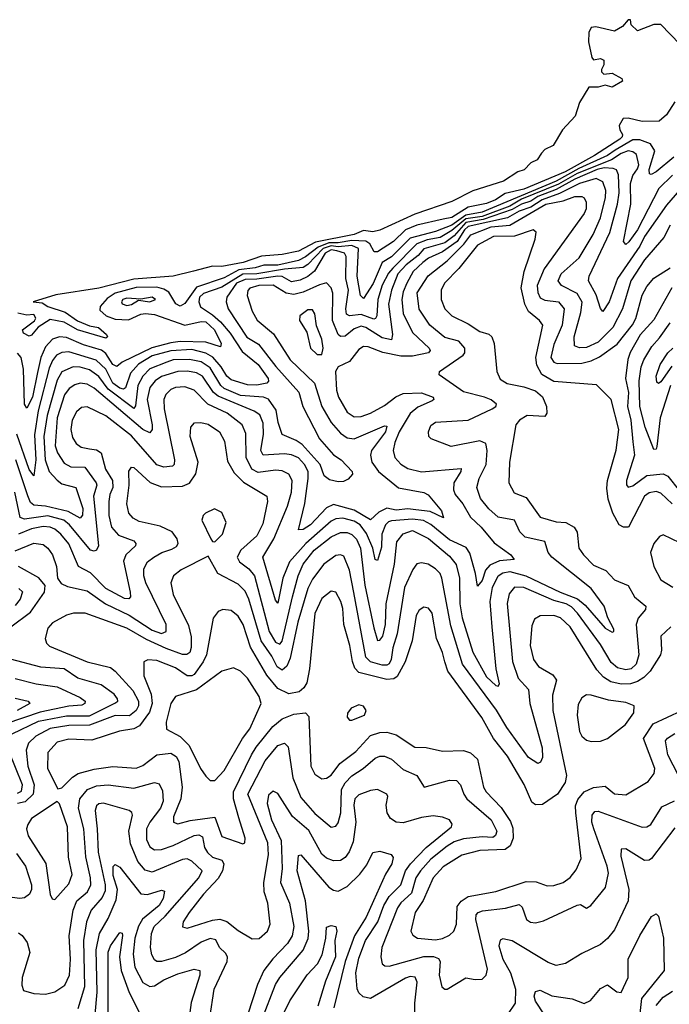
# Model space of a CAD drawing. Extents: x 1552033 to 1694788, y 811965 to 917215.
# Tile 239 of 256: x 1575274 to 1578072, y 896730 to 900970. Entities that reach past the tile are written whole.
import ezdxf

# ---------------------------------------------------------------- set-up
doc = ezdxf.new("R2010")
doc.units = 0

msp = doc.modelspace()

# ---------------------------------------------------------------- linework, layer by layer
at = {"layer": '0CON20XD'}
for points in [[(1578116.9, 900865), (1578035, 900948.8), (1578005, 900950), (1577935, 900922.5), (1577907.5, 900947.5), (1577905, 900970), (1577895, 900970), (1577870, 900940), (1577835, 900920.9), (1577755, 900938.7), (1577735, 900936), (1577724.5, 900915), (1577724.1, 900874.1), (1577737.7, 900807.7), (1577745, 900797.5), (1577775, 900802.5), (1577790, 900795), (1577790, 900775), (1577780, 900755), (1577780, 900745), (1577790, 900735), (1577825, 900740), (1577866.7, 900716.7), (1577870, 900705), (1577825, 900680), (1577795, 900687.5), (1577765, 900680), (1577725, 900680), (1577685, 900613.1), (1577665.5, 900554.5), (1577611.6, 900495), (1577571.5, 900428.5), (1577535, 900410.4), (1577520.8, 900395), (1577502.9, 900367.1), (1577475, 900353.3), (1577446.4, 900323.6), (1577418.8, 900315), (1577358.1, 900275), (1577225, 900232.6), (1577135, 900186.8), (1576975, 900132.1), (1576825, 900063.3), (1576795, 900057), (1576755, 900062.6), (1576715, 900045.6), (1576548.1, 900011.9), (1576475, 899973.9), (1576405, 899959.2), (1576315, 899951), (1576236.2, 899925), (1576145, 899907.1), (1576105, 899908), (1576022.4, 899887.6), (1575935, 899865.7), (1575765, 899852.8), (1575615, 899813.7), (1575430, 899785), (1575332, 899755), (1575371.1, 899751.1), (1575395.5, 899735), (1575469.9, 899709.9), (1575522.6, 899672.6), (1575575, 899651.1), (1575613.1, 899645), (1575647.5, 899615), (1575651.9, 899605), (1575645, 899598.9), (1575522.3, 899635), (1575465, 899667), (1575405, 899679.6), (1575353.4, 899646.6), (1575325, 899610.8), (1575315, 899606.7), (1575289.7, 899619.7), (1575285.4, 899635), (1575337.3, 899672.7), (1575343.2, 899685), (1575335, 899700.4), (1575305, 899697.8), (1575265.6, 899705.6)], [(1578095, 900616.7), (1578059.6, 900560.4), (1578027.5, 900532.5), (1577955, 900532.3), (1577895, 900546.1), (1577873.2, 900545), (1577855.8, 900515), (1577858, 900495), (1577869.4, 900475), (1577868.9, 900465), (1577859, 900455), (1577749.3, 900385), (1577623.8, 900315), (1577445, 900240.8), (1577365, 900222.2), (1577323.2, 900195), (1577285, 900179.2), (1577205, 900162), (1577135, 900118.5), (1577098.4, 900111.6), (1576985, 900085.4), (1576935, 900065.3), (1576883.9, 900015), (1576815, 899969.8), (1576800.3, 899970.3), (1576781.4, 900005), (1576765, 900015.6), (1576705, 900019.3), (1576645, 900008.6), (1576605, 900008.9), (1576559.1, 899990.9), (1576505, 899948.6), (1576475, 899932.8), (1576385, 899913.4), (1576325, 899912.8), (1576288.6, 899901.4), (1576217.7, 899892.3), (1576155, 899858.8), (1576035, 899818.9), (1575985, 899747.8), (1575965, 899735.7), (1575946.8, 899746.8), (1575916.9, 899796.9), (1575895, 899810.3), (1575865, 899817.5), (1575775, 899817.3), (1575685, 899792.1), (1575651.1, 899768.9)], [(1578091.7, 900378.3), (1578015, 900314.3), (1577993.1, 900303.1), (1577986.5, 900306.5), (1577985.3, 900325), (1578009, 900405), (1577991.2, 900435), (1577945, 900452.3), (1577915, 900452.9), (1577838.1, 900408.1), (1577805.1, 900384.9), (1577681.5, 900328.5), (1577585, 900274.6), (1577265, 900141), (1577195, 900128), (1577135, 900085.8), (1577065, 900057.5), (1576955, 900028.6), (1576875, 899949.4), (1576835, 899924.2), (1576796.2, 899833.8), (1576755, 899769.6), (1576742.2, 899782.2), (1576727.2, 899865), (1576733.4, 899985), (1576705, 899998.1), (1576645, 899991.9), (1576615, 899996.7), (1576580.5, 899985), (1576515, 899915.6), (1576495, 899902.8), (1576415, 899895.9), (1576295, 899875.2), (1576235, 899873.7), (1576145, 899817.5), (1576065, 899790.9), (1576048.7, 899775), (1576045.9, 899755), (1576053, 899733), (1576105, 899699.2), (1576138.7, 899668.7), (1576180.1, 899620.1), (1576231.4, 899541.4), (1576301.1, 899485), (1576344.7, 899425), (1576346.2, 899413.8), (1576338.6, 899405), (1576295, 899396.1), (1576255, 899397), (1576185, 899418.6), (1576166.1, 899435), (1576142.3, 899475), (1576106.1, 899516.1), (1576075, 899534.5), (1576015, 899549.4), (1575925, 899544.5), (1575845, 899522.7), (1575785, 899487), (1575751.5, 899448.5), (1575729.2, 899385), (1575720.4, 899379.6), (1575705, 899383.3), (1575674.9, 899405), (1575645, 899465.5), (1575603.8, 899503.8), (1575485, 899539.7), (1575455, 899537.1), (1575433.2, 899525), (1575415, 899502.9), (1575400.3, 899469.7), (1575354.2, 899285.8), (1575337.1, 899182.9), (1575343, 899075), (1575335, 899005.8), (1575315, 899032.5), (1575261.8, 899185)], [(1578085, 900300.6), (1578026.9, 900243.1), (1577935, 900065.8), (1577897, 900013), (1577885, 900002.5), (1577874.2, 900015), (1577905.7, 900175), (1577904.4, 900265), (1577915, 900299.3), (1577935, 900327.1), (1577939.8, 900345), (1577929.9, 900389.9), (1577915, 900401.5), (1577895, 900405.4), (1577865, 900394.2), (1577823.1, 900366.9), (1577675, 900307.7), (1577595, 900261.8), (1577435, 900196.7), (1577385, 900167), (1577265, 900122.4), (1577195, 900112), (1577135, 900062.5), (1577085, 900031.4), (1577028.6, 900021.4), (1576983.9, 900005), (1576880.3, 899899.7), (1576861.6, 899878.4), (1576835, 899827.1), (1576816.6, 899765), (1576811.7, 899695), (1576806.9, 899683.1), (1576799.3, 899680.7), (1576745, 899701), (1576695, 899694.1), (1576682.1, 899702.1), (1576679.2, 899725), (1576689.5, 899805), (1576677.9, 899855), (1576679.9, 899949.9), (1576672.4, 899965), (1576640, 899975), (1576615, 899978.8), (1576588.9, 899965), (1576543.2, 899886.8), (1576515.5, 899864.5), (1576481.6, 899848.4), (1576445, 899841.8), (1576405, 899864.1), (1576385.9, 899865.9), (1576295, 899852), (1576245, 899851.4), (1576207.6, 899835), (1576165.7, 899775), (1576162.5, 899755), (1576172.4, 899725), (1576252.9, 899602.9), (1576302.6, 899572.6), (1576377, 899477), (1576475.7, 899365.7), (1576493.8, 899303.8), (1576564.7, 899165), (1576625, 899096.2), (1576658.6, 899075), (1576705.4, 899025), (1576707.1, 899012.9), (1576687.9, 898992.1), (1576668.3, 898981.7), (1576645, 898979.6), (1576608.7, 898988.7), (1576585.8, 899005.8), (1576567.3, 899055), (1576490.2, 899140.2), (1576465, 899158.1), (1576404.4, 899184.4), (1576386.9, 899235), (1576378.6, 899288.6), (1576345.7, 899335.7), (1576324.4, 899344.4), (1576225, 899352.4), (1576155, 899382.4), (1576140.4, 899395), (1576095, 899470.5), (1576055, 899496.8), (1576005, 899507.3), (1575935, 899504.6), (1575907.2, 899495), (1575835, 899466), (1575804.2, 899435), (1575782.1, 899395), (1575772.7, 899307.3), (1575765, 899295.9), (1575655, 899378.6), (1575615, 899433.4), (1575575, 899462.7), (1575535, 899474.2), (1575505, 899475.2), (1575455, 899453.8), (1575435, 899417.9), (1575391.9, 899265), (1575378.2, 899175), (1575384, 899074), (1575401, 899025), (1575435, 898986.8), (1575455, 898972), (1575515.3, 898955), (1575545.8, 898865), (1575545, 898836), (1575535, 898823.8), (1575482.3, 898852.3), (1575385.1, 898874.9), (1575335, 898879.8), (1575320.8, 898890.8), (1575309.7, 898919.7), (1575257.6, 899075)], [(1578115, 900236.4), (1578059.3, 900170.7), (1577965, 900036.2), (1577944.6, 899994.6), (1577848.4, 899855), (1577811.9, 899755), (1577785, 899713.3), (1577775, 899726.2), (1577756.8, 899785), (1577723.5, 899845), (1577726.7, 899865), (1577815, 900053.8), (1577848.8, 900175), (1577855.4, 900225), (1577852.4, 900302.4), (1577843.8, 900323.8), (1577829.3, 900329.3), (1577791.7, 900331.7), (1577761.2, 900325), (1577665, 900283.8), (1577585, 900239.4), (1577505, 900208.6), (1577475, 900188.7), (1577435, 900176.3), (1577395, 900152.2), (1577269.3, 900109.3), (1577195, 900096.2), (1577145, 900039.9), (1577105, 900009.4), (1577015, 899982.8), (1576989.7, 899955), (1576937.9, 899915), (1576902, 899875), (1576874.9, 899805), (1576862.7, 899745), (1576879.3, 899615), (1576875, 899592.1), (1576835, 899599.6), (1576765, 899644.8), (1576745, 899649.8), (1576715, 899639.3), (1576675, 899607.2), (1576656.1, 899606.1), (1576645, 899614.7), (1576621, 899675), (1576622.3, 899792.3), (1576614.8, 899814.8), (1576595, 899836.4), (1576565, 899828.7), (1576495, 899796), (1576455, 899786.9), (1576422, 899792), (1576365, 899826.5), (1576304.4, 899825), (1576265.6, 899814.4), (1576256.2, 899803.8), (1576253, 899783), (1576275.2, 899715), (1576296.2, 899676.2), (1576367.3, 899617.3), (1576438.6, 899505), (1576544.2, 899404.2), (1576575.2, 899305), (1576615.2, 899235), (1576655, 899189.7), (1576685, 899169.7), (1576715, 899165.2), (1576845, 899220.7), (1576855, 899219.4), (1576849.1, 899195), (1576789.4, 899115), (1576785.2, 899095), (1576790.5, 899065), (1576818.6, 899025), (1576904.8, 898954.8), (1577015, 898934), (1577033.3, 898923.3), (1577091.1, 898855), (1577098.8, 898825), (1577042.2, 898852.2), (1576979.9, 898859.9), (1576945, 898863.3), (1576895, 898858.1), (1576855, 898866.4), (1576820, 898850), (1576785, 898816.7), (1576715, 898857.7), (1576625, 898883), (1576595, 898868.5), (1576526.6, 898795), (1576494.6, 898774.6), (1576475, 898773.8), (1576502.7, 898887.3), (1576517, 898995), (1576515.9, 899025), (1576501, 899055), (1576475, 899083.4), (1576445, 899096.5), (1576415, 899100.6), (1576322.7, 899095), (1576312.4, 899115), (1576323.8, 899185), (1576323, 899233), (1576307.8, 899267.8), (1576284.1, 899284.1), (1576128.7, 899348.7), (1576109.3, 899365), (1576061, 899435), (1576035, 899449.4), (1575996.6, 899456.6), (1575955, 899454.6), (1575885, 899434), (1575857.2, 899415), (1575835, 899385.8), (1575823.3, 899335), (1575844.4, 899225), (1575844.7, 899205), (1575835, 899190.4), (1575805, 899205.2), (1575595, 899383), (1575565, 899400.9), (1575535, 899404.8), (1575511.7, 899398.3), (1575487.7, 899382.3), (1575466.5, 899355), (1575435.2, 899255), (1575427.5, 899135), (1575436.6, 899105), (1575465, 899059.7), (1575494.8, 899044.8), (1575555, 899043.3), (1575603.5, 898975), (1575605.7, 898965), (1575591.7, 898918.3), (1575612.7, 898705), (1575604.2, 898685), (1575595, 898680.8), (1575578.5, 898685), (1575487.8, 898795), (1575464.7, 898815), (1575395, 898833.1), (1575295, 898819.7), (1575275.7, 898825.7), (1575253.5, 898935)], [(1578075, 900085.3), (1578047.7, 900032.3), (1577965, 899935.3), (1577906.2, 899845), (1577869.8, 899725), (1577829.1, 899645), (1577765, 899580.8), (1577715, 899558.4), (1577685, 899557.1), (1577663.6, 899565), (1577662.4, 899605), (1577690.5, 899709.5), (1577695.9, 899754.1), (1577675, 899790.9), (1577607.9, 899825), (1577592.4, 899845), (1577606.5, 899875), (1577683.4, 899945), (1577743.6, 900045), (1577775, 900117.1), (1577796.7, 900205), (1577797.7, 900235), (1577785, 900271.3), (1577756.7, 900286.7), (1577685, 900264.9), (1577598.6, 900221.4), (1577523.6, 900195), (1577475, 900163), (1577425, 900146.1), (1577375, 900116.5), (1577205, 900079.8), (1577189, 900065), (1577158.4, 900015), (1577095, 899970.3), (1577035, 899943.8), (1577009.7, 899925), (1576968.8, 899885), (1576940.8, 899835), (1576925, 899797.5), (1576919.5, 899765), (1576925.4, 899705.4), (1576965, 899623.3), (1577037.1, 899555), (1577041.1, 899545), (1577034.8, 899535.2), (1576965, 899520.7), (1576915, 899520.6), (1576837.3, 899537.3), (1576775, 899561.8), (1576755, 899562.4), (1576735, 899550), (1576695, 899498.2), (1576645.4, 899474.6), (1576634.5, 899455.5), (1576639, 899375), (1576646.7, 899345), (1576685, 899280), (1576715, 899260.5), (1576745, 899261.7), (1576785, 899275.2), (1576845, 899309.3), (1576893.5, 899346.5), (1576925, 899360.6), (1577005, 899363.1), (1577054.4, 899345), (1577057.8, 899335), (1577050.7, 899329.3), (1576988.2, 899301.8), (1576955, 899274.2), (1576907.8, 899195), (1576889.2, 899149.2), (1576882.7, 899115), (1576889.7, 899085), (1576915.5, 899055.5), (1576945, 899037.4), (1577005, 899022.4), (1577175, 899037.1), (1577174.5, 899025), (1577143.4, 898975), (1577141.9, 898945), (1577149.5, 898925), (1577182.4, 898885), (1577215, 898827.5), (1577261.1, 898785), (1577317.7, 898717.7), (1577388.5, 898665), (1577404, 898645), (1577340, 898640), (1577298.6, 898621.4), (1577280.4, 898599.6), (1577265, 898554.5), (1577245, 898531.2), (1577237.5, 898585), (1577212.6, 898672.6), (1577197.3, 898697.3), (1577125, 898729.8), (1577045, 898795.8), (1577013.6, 898813.6), (1576965, 898818.9), (1576875, 898811.6), (1576861.6, 898808.4), (1576848.8, 898795), (1576833.6, 898755), (1576831.7, 898698.3), (1576815, 898641.1), (1576805, 898645.6), (1576795.5, 898695), (1576767.9, 898757.9), (1576739.7, 898795), (1576715, 898809.9), (1576665, 898823), (1576635, 898820.6), (1576615, 898810), (1576505.7, 898714.3), (1576435.5, 898635), (1576406.9, 898565), (1576385, 898458), (1576375, 898470), (1576321.8, 898655), (1576369.1, 898735), (1576427, 898875), (1576445.2, 898935), (1576448, 898985), (1576432.9, 899012.9), (1576405, 899027.8), (1576375, 899030.2), (1576300.5, 899020.5), (1576274.1, 899035), (1576248.7, 899085), (1576247.8, 899187.8), (1576231.8, 899225), (1576167.2, 899275), (1576084.1, 899314.1), (1576025, 899375.3), (1575985, 899389.5), (1575945, 899386.1), (1575925, 899377.6), (1575904, 899356), (1575895.2, 899334.8), (1575896.4, 899295), (1575940.9, 899075), (1575938.8, 899055), (1575931.9, 899048.1), (1575895, 899042.9), (1575865, 899052.5), (1575755, 899177.5), (1575645, 899264.7), (1575565, 899303.4), (1575539.9, 899300.1), (1575518.8, 899281.2), (1575500.2, 899245), (1575494.8, 899205), (1575501.1, 899171.1), (1575517.9, 899145), (1575539, 899129), (1575575, 899122.2), (1575605, 899118.2), (1575625.3, 899105), (1575643.1, 899035), (1575673.8, 898985), (1575674.8, 898955), (1575661.7, 898925), (1575657.9, 898895), (1575658.2, 898835), (1575669.1, 898785), (1575700.2, 898750.2), (1575765, 898725.3), (1575774.5, 898715), (1575772.3, 898705), (1575731.1, 898665), (1575721.5, 898638.5), (1575750.3, 898505), (1575750.5, 898485), (1575744.5, 898475.5), (1575725, 898477.8), (1575645, 898520.6), (1575578.7, 898588.7), (1575527.3, 898615), (1575485, 898712.7), (1575450.9, 898755), (1575425, 898776.5), (1575405, 898785.1), (1575375, 898787.2), (1575325, 898777.8), (1575268.6, 898755)], [(1577258.6, 898908.6), (1577242.5, 898955), (1577252.3, 898995), (1577282.9, 899055), (1577286.6, 899115), (1577280.9, 899145), (1577255, 899156.1), (1577132.2, 899132.2), (1577046.2, 899165), (1577036, 899175), (1577034.3, 899195), (1577045, 899222), (1577065, 899237.3), (1577205, 899245.2), (1577308.6, 899295), (1577324.2, 899305), (1577327.1, 899315), (1577305, 899332.9), (1577275.8, 899345), (1577185, 899367.4), (1577080.9, 899440.9), (1577082, 899455), (1577183.9, 899525), (1577190.7, 899535), (1577190.4, 899555), (1577165.5, 899585), (1577105, 899601.8), (1577040, 899655), (1576993.9, 899723.9), (1576986, 899794), (1577033.3, 899866.7), (1577115, 899932), (1577187, 900003), (1577216.2, 900043.8), (1577305, 900078.1), (1577384.5, 900085.5), (1577539.7, 900175), (1577615, 900190.1), (1577665, 900208.7), (1577695, 900208.2), (1577705, 900202.5), (1577713.8, 900183.8), (1577713.2, 900155), (1577705.2, 900135), (1577532.4, 899897.6), (1577503.1, 899825), (1577504.8, 899795), (1577515, 899772.5), (1577535, 899762.3), (1577594.8, 899754.8), (1577618.2, 899725), (1577609.8, 899655), (1577575, 899571.5), (1577561.9, 899515), (1577574.7, 899495), (1577588.8, 899488.8), (1577695, 899491.1), (1577735, 899501.2), (1577771.1, 899518.9), (1577846.6, 899573.4), (1577913.3, 899656.7), (1577927.1, 899682.9), (1577955, 899783.5), (1577975, 899820.4), (1578005, 899857.3), (1578075, 899902)], [(1578083.8, 898885), (1578035, 898931.6), (1578015, 898938.4), (1577985, 898933.1), (1577965, 898918), (1577895.2, 898784.7), (1577875, 898784.2), (1577855, 898795.4), (1577827.9, 898845), (1577809, 898905), (1577802.4, 898952.4), (1577805.2, 898985), (1577843, 899117), (1577854.5, 899205), (1577820.7, 899335), (1577758.1, 899398.1), (1577575, 899412.2), (1577522.1, 899442.1), (1577501.7, 899481.7), (1577496.6, 899515), (1577527.1, 899655), (1577512.9, 899675), (1577465, 899714.1), (1577449.8, 899745), (1577434.1, 899815), (1577446.2, 899885), (1577494.5, 900025), (1577498.1, 900055), (1577485, 900064.4), (1577405, 900038.4), (1577315, 900036.1), (1577245, 899999.6), (1577165, 899898.8), (1577102.9, 899835), (1577089.1, 899805), (1577089.1, 899765), (1577105.4, 899725), (1577134.5, 899695), (1577205, 899660.6), (1577255, 899626.9), (1577295, 899615.3), (1577307.7, 899605), (1577316.9, 899575), (1577328.2, 899455), (1577342.6, 899422.6), (1577373, 899403), (1577445, 899389.5), (1577495, 899371.6), (1577525.6, 899345.6), (1577543.4, 899305), (1577544.1, 899275.9), (1577535, 899261.5), (1577458.8, 899265), (1577426.7, 899245), (1577410.9, 899225), (1577383.4, 899065), (1577381.2, 898975), (1577402.9, 898932.9), (1577455, 898913.1), (1577515, 898828), (1577585, 898807.5), (1577625.4, 898804.6), (1577661.8, 898785), (1577675, 898763.3), (1577682.1, 898695), (1577702.3, 898665), (1577745, 898621.8), (1577797.6, 898597.6), (1577835, 898557.7), (1577895, 898533.5), (1577921.5, 898485), (1577971.1, 898445), (1577969.5, 898430.5), (1577937.2, 898392.8), (1577929.5, 898365), (1577941, 898235), (1577928.8, 898195), (1577906.9, 898175), (1577885, 898170), (1577849.1, 898179.1), (1577821.5, 898201.5), (1577775, 898280), (1577676.5, 898415), (1577651.1, 898441.1), (1577627.8, 898455), (1577575, 898469.4), (1577445, 898524.3), (1577405, 898526.5), (1577381.7, 898498.3), (1577374, 898456), (1577395.8, 898205.8), (1577421.2, 898135), (1577465.3, 898085.3), (1577471.6, 898025), (1577524.2, 897835), (1577525, 897792.5), (1577517.3, 897772.7), (1577505, 897766.7), (1577465, 897792.8), (1577372, 897922), (1577326.8, 897996.8), (1577181, 898195), (1577130.5, 898360.5), (1577092, 898565), (1577084.1, 898585), (1577065, 898604.7), (1577032.9, 898625), (1577005, 898631.8), (1576985, 898626.4), (1576967.5, 898602.5), (1576931.5, 898525), (1576900.3, 898325), (1576881.5, 898265), (1576874, 898215), (1576865, 898196.7), (1576855, 898190.4), (1576835, 898190.4), (1576785.4, 898205), (1576764.8, 898225), (1576713.5, 898503.5), (1576695, 898599.4), (1576669.3, 898659.3), (1576655, 898666.1), (1576635, 898662.7), (1576584, 898625), (1576535, 898561.3), (1576515, 898520), (1576472.4, 898375), (1576439, 898221), (1576424.5, 898185.5), (1576405, 898169.1), (1576382.8, 898182.8), (1576359.5, 898229.5), (1576313.5, 898295), (1576260.8, 898475), (1576245, 898509.1), (1576215, 898539.7), (1576126.9, 898585), (1576085, 898660), (1575969.1, 898600.9), (1575936.7, 898575), (1575925.3, 898544.7), (1575935, 898494.2), (1576001.3, 898361.3), (1576011.9, 898311.9), (1576012.8, 898267.2), (1576006.1, 898245), (1575994, 898236), (1575975, 898236), (1575905, 898262.2), (1575820.6, 898300.6), (1575735, 898349.6), (1575555.4, 898414.6), (1575506, 898414), (1575475, 898406.2), (1575415, 898372.9), (1575395, 898349.2), (1575384.4, 898305), (1575389.4, 898285), (1575402, 898272), (1575565, 898204.8), (1575665, 898180.4), (1575685.8, 898165), (1575761.7, 898081.7), (1575785.4, 898035), (1575785.1, 898015), (1575775.2, 897995), (1575747, 897973), (1575685, 897974)], [(1578082.4, 899815), (1578005, 899677.9), (1577946.6, 899613.4), (1577903.4, 899536.6), (1577893.1, 899506.9), (1577883.3, 899425), (1577895.4, 899365), (1577891.4, 899305), (1577906.1, 899245), (1577915, 899152), (1577921.1, 899095), (1577886.9, 898985), (1577887.4, 898967.4), (1577895, 898956.7), (1577915, 898962.5), (1577975, 899007.3), (1578045, 899014.1), (1578065, 899004.4), (1578115, 898940.7)], [(1575651.1, 899768.9), (1575620.7, 899735), (1575618.8, 899718.8), (1575647.1, 899695), (1575685, 899680), (1575742.2, 899677.8), (1575795, 899702), (1575815.6, 899704.4), (1575855, 899699.8), (1575985, 899654.5), (1576055, 899670.1), (1576075, 899668.7), (1576113, 899635), (1576141.8, 899575), (1576139.4, 899560.6), (1576075, 899580.7), (1575965, 899583.8), (1575925, 899578.4), (1575842.5, 899557.5), (1575715.3, 899495), (1575693, 899477), (1575675, 899485.6), (1575645, 899532.2), (1575626.4, 899546.4), (1575549.2, 899569.2), (1575475, 899601.4), (1575445, 899603.9), (1575415, 899594.1), (1575385, 899561.6), (1575365.3, 899515), (1575351.2, 899451.2), (1575329.2, 899345), (1575305, 899297.5), (1575294.8, 899315), (1575290.7, 899465), (1575279.9, 899515), (1575265, 899533.7)], [(1575735, 899739.7), (1575755, 899744), (1575785, 899761.9), (1575835, 899755.4), (1575858.5, 899765), (1575845, 899775.2), (1575795, 899766), (1575735, 899770.8), (1575718.5, 899765), (1575712, 899755), (1575716, 899746), (1575735, 899739.7)], [(1576575, 899528.8), (1576581.5, 899555), (1576575.9, 899595), (1576552, 899652), (1576545, 899703.8), (1576535, 899720), (1576515, 899720.5), (1576480.6, 899695), (1576479.4, 899675), (1576510, 899625), (1576525.8, 899555.8), (1576555, 899528.9), (1576575, 899528.8)], [(1578076.6, 899395), (1578032.1, 899255), (1578018.6, 899131.4), (1578015, 899120), (1578005, 899118.5), (1577967, 899215), (1577945.3, 899305), (1577941.4, 899415), (1577950, 899475), (1577962.2, 899505), (1577996.9, 899563.1), (1578029.9, 899600.1), (1578074.8, 899665)], [(1578082, 899478), (1578035, 899410), (1578025, 899403.1), (1578018.6, 899408.6), (1578014.8, 899435), (1578032.9, 899485), (1578064.7, 899535.3), (1578087.3, 899555)], [(1575255, 898682.3), (1575335, 898715.3), (1575375, 898710.6), (1575395.3, 898695), (1575415.8, 898665), (1575432, 898615), (1575436.6, 898565), (1575452.1, 898542.1), (1575479.7, 898529.7), (1575565, 898510), (1575644, 898454), (1575745, 898406), (1575845, 898341.8), (1575885, 898326.9), (1575904.5, 898335), (1575904.1, 898365), (1575817.8, 898545), (1575808.7, 898575), (1575808.1, 898605), (1575824.7, 898635), (1575851.5, 898655), (1575886.5, 898675), (1575929.8, 898689.8), (1575949.2, 898700.8), (1575956, 898715), (1575952.8, 898735), (1575931.2, 898765), (1575879, 898789), (1575788.5, 898808.5), (1575763.2, 898823.2), (1575744, 898845), (1575735.2, 898885), (1575744.8, 898965), (1575744, 899026), (1575755, 899042.9), (1575765, 899041.1), (1575836.6, 898976.6), (1575885, 898959.1), (1575975, 898961.7), (1576005, 898974.7), (1576032.1, 899015), (1576042.4, 899065), (1576008.5, 899175), (1576011.5, 899215), (1576026.5, 899233.5), (1576054.5, 899235.5), (1576085, 899227.8), (1576134.5, 899195), (1576156, 899155), (1576169.1, 899069.1), (1576198.2, 899018.2), (1576238.3, 898978.3), (1576337.9, 898917.9), (1576341.6, 898895), (1576320.4, 898799.6), (1576295, 898747.3), (1576225.9, 898685), (1576210.3, 898655), (1576220.8, 898635), (1576261.1, 898605), (1576285.5, 898575), (1576348.3, 898335), (1576375, 898289), (1576395, 898280.3), (1576405, 898293.8), (1576448.3, 898485), (1576473.6, 898575), (1576494.8, 898625), (1576542, 898685), (1576615, 898743.3), (1576655, 898761.2), (1576685, 898761.5), (1576705, 898753.5), (1576725, 898732.8), (1576742.4, 898695), (1576760.7, 898535), (1576798.8, 898351.2), (1576815, 898297.3), (1576825, 898297.5), (1576837.4, 898315), (1576850, 898365), (1576852, 898455), (1576888.8, 898625), (1576898, 898722), (1576925, 898755.8), (1576965, 898770), (1577035, 898736.5), (1577125, 898660.5), (1577153.8, 898623.8), (1577168.1, 898565), (1577169, 898455), (1577179, 898395), (1577225, 898247.1), (1577285, 898140.3), (1577325, 898102.3), (1577335, 898100.6), (1577339.7, 898110.3), (1577325.6, 898175), (1577309.3, 898355), (1577300.2, 898465), (1577310.3, 898525), (1577335.2, 898575), (1577355, 898588), (1577385, 898594), (1577454.3, 898575), (1577601.1, 898505), (1577676, 898476), (1577709, 898449), (1577795, 898349.5), (1577825, 898332.7), (1577833.3, 898335), (1577833.3, 898345), (1577806.6, 898395), (1577791.6, 898445), (1577735, 898520.4), (1577565.3, 898655), (1577549.3, 898675), (1577535, 898723.3), (1577451, 898741), (1577428.2, 898765), (1577404.7, 898814.7), (1577335, 898827.8), (1577295, 898863.3), (1577258.6, 898908.6)], [(1576115, 898721.2), (1576147.5, 898755), (1576163.3, 898805), (1576145, 898847.5), (1576113.3, 898863.3), (1576073.8, 898845), (1576064, 898835), (1576058.8, 898815), (1576096.7, 898735), (1576105, 898722.5), (1576115, 898721.2)], [(1578117.1, 898717.1), (1578045, 898751.4), (1578030, 898745), (1578004.3, 898715), (1577991.1, 898675), (1578005.6, 898615), (1578035, 898558.6), (1578086.4, 898526.4)], [(1575235.4, 898355), (1575320.8, 898419.2), (1575381.2, 898505), (1575383.5, 898533.5), (1575357.1, 898567.1), (1575269.1, 898615)], [(1575270.9, 898520.9), (1575285.7, 898505.7), (1575276.6, 898475), (1575255, 898448.1)], [(1578078.4, 898355), (1578035.3, 898314.7), (1578037.7, 898255), (1578033, 898235), (1577988.7, 898165), (1577962.5, 898137.5), (1577935, 898119.8), (1577905, 898110.3), (1577865, 898108.7), (1577819.1, 898119.1), (1577788.3, 898138.3), (1577760.1, 898170.1), (1577645, 898355.9), (1577603.6, 898395), (1577574.4, 898404.4), (1577515, 898403.4), (1577491.4, 898388.6), (1577480.2, 898360.2), (1577472.3, 898275), (1577486.5, 898215), (1577507.7, 898185), (1577569.5, 898149.5), (1577585.6, 898125.6), (1577568, 898062), (1577569.8, 897995), (1577628.4, 897715), (1577623.7, 897685), (1577589.7, 897635), (1577525, 897590.5), (1577495, 897588.4), (1577480.1, 897600.1), (1577446.1, 897676.1), (1577375, 897798.8), (1577314.1, 897874.1), (1577264.2, 897965), (1577118, 898165), (1577105.2, 898205.2), (1577095, 898245.7), (1577068.6, 898305), (1577050, 898415), (1577035, 898436.4), (1577015, 898440), (1576995, 898427.9), (1576981.6, 898405), (1576964.2, 898295), (1576933.9, 898205), (1576899, 898141), (1576885, 898131.2), (1576855, 898129), (1576735, 898159.1), (1576718, 898178), (1576706.6, 898206.6), (1576696.1, 898275), (1576669.8, 898365), (1576666.1, 898433.9), (1576657, 898465), (1576635, 898504.5), (1576615, 898508.5), (1576575, 898477.1), (1576545, 898412.5), (1576521.7, 898175), (1576510.2, 898115), (1576497.3, 898092.7), (1576477.7, 898075), (1576432.8, 898067.2), (1576385, 898089.4), (1576338, 898148), (1576267.9, 898267.9), (1576236.9, 898365), (1576215, 898401.1), (1576185, 898426.2), (1576149.5, 898430.5), (1576128.9, 898421.1), (1576107.4, 898392.6), (1576077.9, 898235), (1576064, 898205), (1576025, 898150.2), (1576015, 898144.1), (1575995, 898144.8), (1575945, 898178.7), (1575865, 898210.7), (1575826.1, 898213.9), (1575808.1, 898205), (1575808.9, 898145), (1575840.2, 898065), (1575844.2, 898025), (1575832.4, 897987.6), (1575790.3, 897929.7), (1575765, 897916), (1575703.7, 897906.3), (1575585, 897867.5), (1575485, 897872.1), (1575435, 897859.5), (1575394.7, 897815), (1575394.1, 897745), (1575438.3, 897658.3), (1575455, 897662), (1575501.8, 897708.2), (1575526.4, 897723.6), (1575595, 897742.6), (1575675, 897753.8), (1575775, 897746.5), (1575805, 897758.4), (1575865, 897804.8), (1575925, 897811.2), (1575947.4, 897797.4), (1575959.6, 897775), (1575974, 897665), (1575967.9, 897615), (1575936.7, 897536.7), (1575935.8, 897515), (1575955, 897507.7), (1576007.8, 897522.2), (1576115, 897535.3), (1576145, 897453.3), (1576235, 897421.2), (1576243.9, 897426.1), (1576245.6, 897445), (1576217.4, 897532.6), (1576195.2, 897615.2), (1576194.1, 897645), (1576272.2, 897805), (1576292.1, 897837.9), (1576364.2, 897925.8), (1576405, 897958.9), (1576455, 897980), (1576505, 897985.4), (1576519.5, 897969.5), (1576527.3, 897755), (1576545, 897721.1), (1576575, 897701.2), (1576595, 897703.8), (1576615, 897717.5), (1576652.7, 897767.3), (1576721, 897819), (1576785, 897887.2), (1576825, 897900.2), (1576855, 897901.9), (1576895, 897890.5), (1576975, 897837.3), (1577025, 897835.3), (1577095, 897820.7), (1577185, 897823.1), (1577215, 897812.3), (1577245, 897785.6), (1577271.1, 897665), (1577282.4, 897645), (1577347.9, 897577.9), (1577388, 897518), (1577398.2, 897488.2), (1577399.6, 897445), (1577386.9, 897413.1), (1577365, 897397), (1577255, 897392.1), (1577178, 897372), (1577097.8, 897322.2), (1577055.3, 897275), (1577012.3, 897177.7), (1576976.7, 897125), (1576958.9, 897045), (1576967.6, 897027.6), (1576986.7, 897015), (1577065, 897008.4)], [(1575241.8, 897895), (1575355, 897949.4), (1575475, 897971.7), (1575575, 897972.6), (1575683.8, 898026.2), (1575696, 898035), (1575695.9, 898045), (1575680.7, 898065), (1575625, 898105.3), (1575525, 898134), (1575465, 898174.4), (1575365, 898182), (1575235, 898216.6)], [(1576095, 897694.2), (1576115, 897694.4), (1576155, 897737.1), (1576233.2, 897875), (1576265, 897916.5), (1576313.8, 898025), (1576304.7, 898055), (1576254.6, 898135), (1576225, 898164.6), (1576195, 898178.5), (1576144.4, 898165), (1576035, 898084.2), (1575944.5, 898055), (1575924.7, 898025), (1575904.7, 897945), (1575906.7, 897915), (1575965, 897883.3), (1576003.5, 897845), (1576052.7, 897745), (1576075, 897712.9), (1576095, 897694.2)], [(1575255, 898133.6), (1575345, 898109.5), (1575435, 898097), (1575535, 898051.7), (1575555.9, 898035), (1575554.6, 898025), (1575541.7, 898018.3), (1575485, 898013.3), (1575362, 897988), (1575215, 897938.4)], [(1577735, 897861.1), (1577775, 897862.5), (1577805, 897875.4), (1577883.1, 897935), (1577918.6, 897985), (1577920, 898015), (1577885, 898030.4), (1577810.3, 898040.3), (1577735, 898061.2), (1577715, 898062.2), (1577695, 898050), (1577679.5, 898020.5), (1577675.4, 897975.4), (1577685.4, 897905), (1577695.3, 897885.3), (1577715, 897866.9), (1577735, 897861.1)], [(1575255, 898048.6), (1575310, 898035), (1575317.1, 898025), (1575263.1, 897995)], [(1576705, 897954.2), (1576759.2, 897975), (1576766, 897995), (1576755, 898013.3), (1576735, 898020), (1576701.2, 898005), (1576686.1, 897983.9), (1576683.6, 897966.4), (1576694.3, 897954.3), (1576705, 897954.2)], [(1575685, 897974), (1575575, 897932.2), (1575485, 897930.2), (1575405, 897917.5), (1575343.3, 897885), (1575311.9, 897855), (1575301.6, 897825), (1575309.7, 897755), (1575336.2, 897675), (1575332.4, 897635), (1575297.5, 897602.5), (1575264.2, 897594.2)], [(1577065, 897008.4), (1577095, 897014), (1577125, 897028.2), (1577143.1, 897045), (1577154.5, 897075), (1577158.7, 897151.3), (1577175.4, 897174.6), (1577205.7, 897194.3), (1577325, 897216.1), (1577455, 897259.2), (1577498.1, 897258.1), (1577545, 897240), (1577575, 897241.5), (1577615, 897254.5), (1577645, 897276.7), (1577670.7, 897309.3), (1577692.3, 897357.7), (1577668.9, 897555), (1577667.9, 897585), (1577677.3, 897612.7), (1577704.9, 897645.1), (1577745, 897664), (1577795, 897668.8), (1577835, 897636.9), (1577885, 897632.7), (1577980.9, 897689.1), (1578006.7, 897723.3), (1578009.6, 897745), (1577959.8, 897875), (1578002.7, 897937.3), (1578125, 897995.7)], [(1578111.5, 897715), (1578064.8, 897805), (1578055.4, 897865), (1578063.5, 897876.5), (1578095, 897896.5)], [(1575268.3, 897038.3), (1575285, 897026.2), (1575306.6, 896996.6), (1575317, 896953), (1575285.2, 896845), (1575283, 896813), (1575290, 896790), (1575335, 896776.1), (1575385, 896774.3), (1575426, 896784), (1575468.1, 896811.9), (1575488.8, 896855), (1575492.8, 896925), (1575486.8, 897025), (1575503.8, 897135), (1575519.6, 897175), (1575566.1, 897215), (1575580.4, 897245), (1575579.4, 897275), (1575558.2, 897365), (1575550, 897485), (1575527.9, 897575), (1575532.3, 897615), (1575565.9, 897655), (1575605, 897671), (1575655, 897674.5), (1575765, 897660.8), (1575855, 897685.9), (1575875, 897680), (1575888.9, 897648.9), (1575891.7, 897605), (1575880.2, 897575), (1575834, 897515), (1575820.2, 897485), (1575820.3, 897440.3), (1575835, 897408.2), (1575855, 897395.3), (1575885, 897397.3), (1575935, 897414.1), (1576025, 897457.6), (1576045, 897460.2), (1576060.9, 897450.9), (1576070.2, 897405), (1576083.2, 897383.2), (1576105, 897363.7), (1576145, 897350.5), (1576153, 897335), (1576147.3, 897305), (1576128.3, 897271.7), (1576065, 897204.7), (1576003.4, 897125), (1575978.5, 897085), (1575975, 897064), (1575995, 897058.2), (1576105, 897092.8), (1576136.3, 897096.3), (1576166.5, 897086.5), (1576215, 897047.5), (1576275, 897011.4), (1576305, 897012.9), (1576341.9, 897045), (1576352.5, 897075), (1576342.8, 897165), (1576327.5, 897215), (1576324.8, 897255), (1576346, 897374), (1576343, 897425), (1576256.2, 897635), (1576331, 897779), (1576385, 897844), (1576414.6, 897854.6), (1576429.5, 897839.5), (1576449.6, 897705), (1576485, 897621.2), (1576545, 897551.9), (1576615, 897492.5), (1576635, 897497.8), (1576645, 897511.4), (1576656.7, 897555), (1576660.2, 897655), (1576676.1, 897683.9), (1576705, 897714.3), (1576753.8, 897746.2), (1576805, 897790.3), (1576825, 897798.7), (1576845, 897798.5), (1576875, 897786.1), (1576925, 897741.3), (1576984.4, 897715), (1577015.6, 897665.6), (1577125, 897695.4), (1577155, 897693.8), (1577172.7, 897675), (1577186.3, 897635), (1577199.8, 897615), (1577305.1, 897525.1), (1577328.7, 897475), (1577323.6, 897456.4), (1577311.4, 897448.6), (1577265, 897450.9), (1577185, 897442.2), (1577145, 897429.4), (1577115, 897410.5), (1577045, 897354.8), (1576999.7, 897305), (1576980.7, 897275), (1576961.8, 897208.2), (1576915, 897166.5), (1576901.4, 897145), (1576833.2, 896975), (1576828.7, 896935), (1576835.6, 896905), (1576846, 896896), (1576865, 896894.1), (1577015, 896936.6), (1577056.1, 896936.1), (1577077.1, 896927.1), (1577084.7, 896915), (1577079.8, 896855), (1577092.2, 896805), (1577104.6, 896794.6), (1577115, 896795.5), (1577195, 896844.5), (1577235, 896837.1), (1577265, 896838.9), (1577283.3, 896855), (1577288.4, 896881.6), (1577237.7, 897095), (1577240.5, 897115), (1577248.5, 897125), (1577267.3, 897132.7), (1577366.2, 897143.8), (1577425, 897159.6), (1577438.4, 897148.4), (1577456.9, 897095), (1577473.2, 897083.2), (1577495, 897080.7), (1577530.5, 897089.5), (1577675, 897157.2), (1577689.4, 897159.4), (1577715, 897144), (1577733.8, 897155), (1577797.3, 897232.7), (1577809.2, 897295), (1577803.7, 897325), (1577745.9, 897485), (1577738.5, 897515), (1577739.5, 897545), (1577750.2, 897559.8), (1577765, 897561.4), (1577955, 897493.3), (1577975, 897494.6), (1577991.5, 897505), (1578039.4, 897580.6), (1578094.1, 897605.9)], [(1575265, 897639.9), (1575282.3, 897647.7), (1575285.4, 897675), (1575226.1, 897825)], [(1576975.4, 896655), (1576975.2, 896735), (1576986.3, 896825), (1576976.5, 896846.5), (1576955, 896849.8), (1576935, 896842.5), (1576785, 896754.8), (1576752.6, 896762.6), (1576735, 896780), (1576727.4, 896797.4), (1576722, 896865), (1576735, 896928.5), (1576763.9, 897005), (1576816.5, 897085), (1576842.3, 897155), (1576865.3, 897194.7), (1576914.8, 897245), (1576936, 897305), (1576957, 897335), (1577024.5, 897405.5), (1577133.8, 897495), (1577136.2, 897506.2), (1577125, 897524.3), (1577095, 897536.2), (1577055, 897541.3), (1577005, 897534.2), (1576925, 897511.2), (1576894.8, 897514.8), (1576870.3, 897530.3), (1576856.6, 897555), (1576851.9, 897588.1), (1576858.9, 897625), (1576854.5, 897634.5), (1576815, 897654.4), (1576785, 897651.1), (1576735, 897632.5), (1576716.8, 897615), (1576712.6, 897587.4), (1576721.9, 897515), (1576710.8, 897429.2), (1576693.3, 897386.7), (1576675, 897361.8), (1576655, 897349.1), (1576625, 897348.1), (1576595, 897359.5), (1576575, 897376.6), (1576518.6, 897478.6), (1576449.3, 897539.3), (1576406, 897606), (1576385, 897638.2), (1576365, 897648.1), (1576345, 897631.4), (1576339.4, 897595), (1576358.6, 897525), (1576400, 897435), (1576404.8, 897315), (1576396.7, 897255), (1576435.6, 897165), (1576454.1, 897065), (1576447.2, 897025), (1576427.9, 896992.1), (1576363.5, 896926.5), (1576324.9, 896875.1), (1576298.7, 896815), (1576235, 896621.1)], [(1575425, 897181.4), (1575485, 897249.1), (1575500.7, 897289.3), (1575484.3, 897364.3), (1575479.3, 897495), (1575445, 897593.3), (1575435, 897603.8), (1575325, 897529.5), (1575308.8, 897505), (1575303.8, 897485), (1575310.8, 897455), (1575387.1, 897337.1), (1575405, 897203.3), (1575413.8, 897183.8), (1575425, 897181.4)], [(1576092.3, 896672.3), (1576111.6, 896795), (1576167.8, 896915), (1576169.5, 896935), (1576160.3, 896950.3), (1576134.8, 896974.8), (1576118.3, 897008.3), (1576095, 897013), (1576055, 896998.3), (1575988.7, 896951.3), (1575945, 896932.1), (1575884.7, 896914.7), (1575865, 896914.7), (1575855, 896920.9), (1575843.1, 896943.1), (1575837.5, 896975), (1575842.3, 897035), (1575853, 897065), (1575900.5, 897109.5), (1576046.2, 897275), (1576060, 897305), (1576015, 897346.7), (1575995, 897356.7), (1575975, 897353.5), (1575845, 897299.1), (1575815, 897307.9), (1575783.2, 897345), (1575751, 897421), (1575744.4, 897475.6), (1575759.2, 897545), (1575756.7, 897556.7), (1575746, 897565), (1575635, 897595.7), (1575615, 897593.2), (1575605, 897584.4), (1575598.9, 897565), (1575607.4, 897485), (1575612, 897385), (1575641.4, 897245), (1575641.7, 897218.3), (1575629.9, 897190.1), (1575582.3, 897135), (1575562.1, 897085), (1575548.8, 897005), (1575552.6, 896805), (1575525, 896710)], [(1578095, 897490.4), (1577995, 897357.5), (1577985, 897350.4), (1577965, 897349.2), (1577885, 897400), (1577865, 897398), (1577862.7, 897367.3), (1577896.6, 897225), (1577894.1, 897175.9), (1577835, 897051.4), (1577805, 897012.9), (1577775, 896987.1), (1577695, 896948.9), (1577624.2, 896905.8), (1577585, 896897.6), (1577549.7, 896909.7), (1577395, 897003.8), (1577355, 897012.5), (1577343.4, 897006.6), (1577337.4, 896982.6), (1577355, 896924.6), (1577387.7, 896865), (1577408.9, 896795), (1577408.5, 896735), (1577375, 896686.5)], [(1575260.1, 897380.1), (1575299.1, 897325), (1575324.5, 897245), (1575325.4, 897224.6), (1575316.1, 897203.9), (1575295, 897189.1), (1575275, 897185.7), (1575185, 897197.9)], [(1576316.5, 896663.5), (1576376.2, 896815), (1576394.9, 896845.1), (1576495, 896962.8), (1576516.3, 897013.7), (1576518.7, 897045), (1576504.2, 897175), (1576469.6, 897305), (1576475, 897371.2), (1576485, 897374), (1576605, 897234.7), (1576625, 897221.1), (1576645, 897217.8), (1576685, 897237.8), (1576739.3, 897290.7), (1576768.9, 897331.1), (1576795, 897384), (1576825, 897390), (1576873.3, 897375), (1576882.5, 897362.5), (1576876.9, 897335), (1576849.3, 897290.7), (1576797.7, 897175), (1576766.5, 897105), (1576715.4, 897025), (1576676.1, 896913.9), (1576627.5, 896715)], [(1575584.8, 896525), (1575607.2, 896782.8), (1575603.1, 896965), (1575617.2, 897035), (1575655, 897099.6), (1575690.1, 897179.9), (1575694.9, 897225), (1575676.6, 897285), (1575677.2, 897322.8), (1575685, 897332.2), (1575705, 897320.8), (1575795, 897205.8), (1575825, 897203.3), (1575885, 897222.2), (1575897.4, 897217.4), (1575891.6, 897185), (1575875.2, 897155), (1575803.6, 897096.4), (1575785, 897066.8), (1575770.3, 897015), (1575763.4, 896946.6), (1575769.6, 896889.6)], [(1577533.8, 896685), (1577495, 896743.3), (1577490, 896765), (1577495.4, 896784.6), (1577515, 896790.5), (1577566.3, 896766.3), (1577653.5, 896753.5), (1577705, 896733.8), (1577732.9, 896747.1), (1577775, 896797.7), (1577805, 896814.4), (1577845, 896784.3), (1577865, 896781.2), (1577894.2, 896845), (1577893.8, 896925), (1577945, 897027.1), (1577995, 897107.5), (1578015, 897120), (1578025, 897110), (1578046.2, 897015), (1578048.8, 896875), (1577951.5, 896755), (1577942.4, 896665)], [(1575654.6, 896625), (1575654.9, 896955), (1575665, 896981.5), (1575705, 897039.1), (1575715, 897036), (1575716.3, 897026.3), (1575703.4, 896935), (1575710.9, 896875), (1575745, 896781.2), (1575793.7, 896685)], [(1576362.7, 896595), (1576437.9, 896745), (1576512.4, 896857.6), (1576555.9, 896905), (1576577, 896943), (1576592.1, 897015), (1576595, 897062), (1576615, 897069.1), (1576635.6, 897065), (1576640, 897045), (1576630.7, 897005), (1576634.1, 896935), (1576590.4, 896829.6), (1576558.3, 896721.7)], [(1575769.6, 896889.6), (1575804.3, 896824.3), (1575835, 896806.4), (1575855, 896809.7), (1575895, 896836), (1575955, 896861.7), (1576025, 896881.5), (1576050, 896875), (1576049.3, 896855), (1576012.5, 896737.5), (1576006.8, 896695)], [(1578014.8, 896725), (1578045, 896760.7), (1578085, 896786.3)]]:
    msp.add_lwpolyline(points, dxfattribs=at)

doc.saveas('drawing.dxf')
